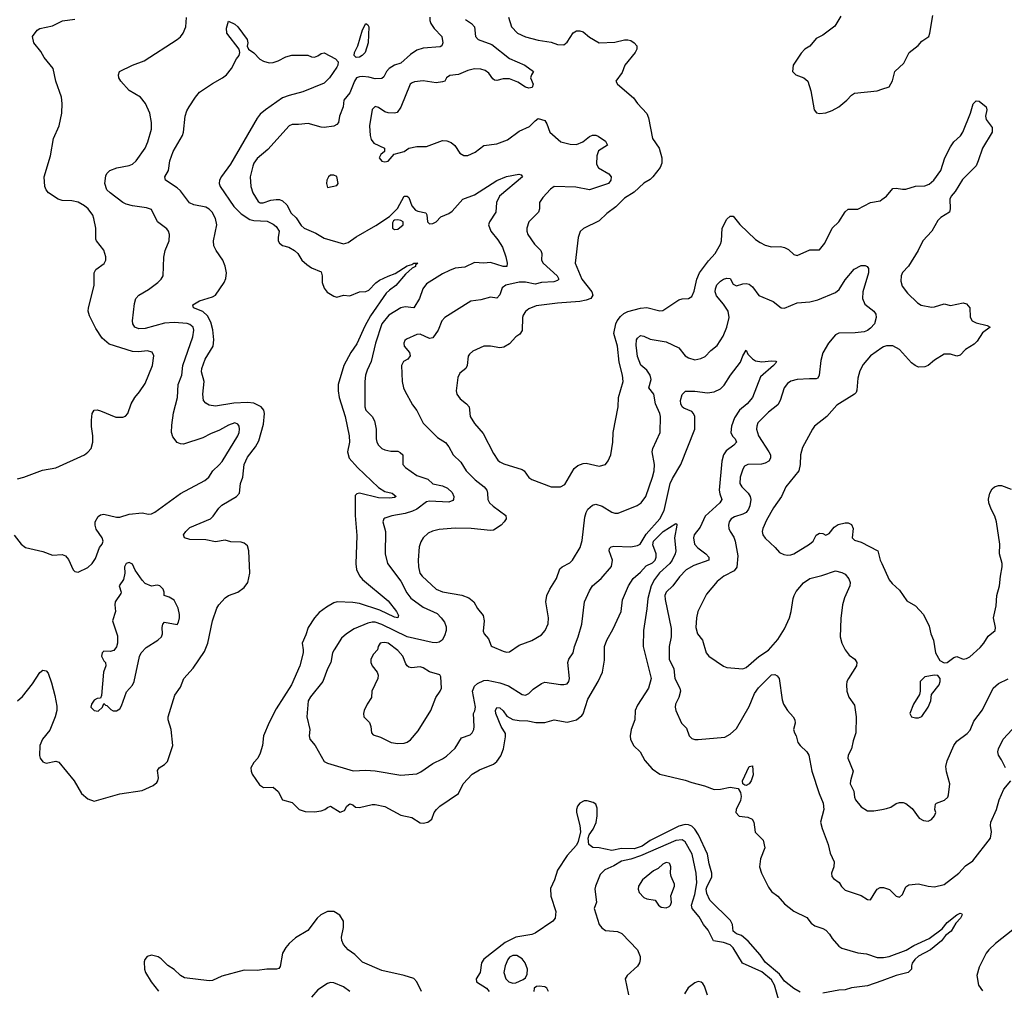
# Model space of a CAD drawing. Header units: inches. Extents: x 1552611 to 1694776, y 811966 to 917215.
# Tile 10 of 256: x 1584604 to 1590767, y 822857 to 828935. Entities that reach past the tile are written whole.
import ezdxf

# ---------------------------------------------------------------- set-up
doc = ezdxf.new("R2010")
doc.units = ezdxf.units.IN
doc.header["$MEASUREMENT"] = 0
doc.layers.add('B5882', color=7, linetype='Continuous')
doc.layers.add('B5892', color=7, linetype='Continuous')

msp = doc.modelspace()

# ---------------------------------------------------------------- linework, layer by layer
at = {"layer": 'B5882', "color": 5}
for points, elevation in [([(1584570, 825707.3), (1584613, 825650), (1584641, 825630), (1584750, 825606), (1584810, 825582.8), (1584870, 825586.8), (1584890, 825578.8), (1584910, 825554.8), (1584938, 825490), (1584950, 825480.4), (1584970, 825476.4), (1585030, 825504.9), (1585057.2, 825530), (1585078.9, 825561.1), (1585102.7, 825630), (1585119.3, 825650), (1585126, 825670), (1585120.9, 825690), (1585083.8, 825743.8), (1585075.6, 825770), (1585076.2, 825790), (1585095.8, 825824.2), (1585110, 825834.4), (1585130, 825839.5), (1585210, 825820.3), (1585230, 825820.8), (1585290, 825838.7), (1585370, 825847.2), (1585410, 825838.9), (1585430, 825840.9), (1585450, 825850.3), (1585610, 825969), (1585762, 826050), (1585787.7, 826070), (1585813.3, 826110), (1585853.2, 826146.8), (1585870.7, 826169.3), (1585969, 826330), (1585976.8, 826350), (1585980.7, 826370), (1585978.2, 826390), (1585970, 826403), (1585950, 826409.8), (1585910, 826395.8), (1585855.2, 826364.8), (1585797.9, 826342.1), (1585750, 826316.8), (1585630, 826277.2), (1585610, 826278.3), (1585590, 826288.2), (1585561.9, 826321.9), (1585553.5, 826350), (1585555.8, 826395.8), (1585566.4, 826473.6), (1585591.7, 826570), (1585595.8, 826650), (1585618.5, 826710), (1585625.2, 826770), (1585687.9, 826950), (1585693.7, 826990), (1585689.2, 827009.2), (1585670, 827027.2), (1585653, 827033), (1585570, 827039.2), (1585510, 827033.9), (1585390, 827000.2), (1585350, 826998.2), (1585324.2, 827010), (1585312.4, 827030), (1585309.8, 827050), (1585322.9, 827157.1), (1585331.5, 827190), (1585350, 827210.4), (1585410, 827246), (1585469.5, 827290), (1585489.4, 827310), (1585501.2, 827330), (1585506.9, 827446.9), (1585515.6, 827490), (1585539.7, 827550), (1585542.4, 827590), (1585535.6, 827610), (1585524.2, 827624.2), (1585466.6, 827670), (1585430, 827746), (1585397.5, 827757.5), (1585310, 827769.7), (1585270, 827779.7), (1585250, 827789.7), (1585170, 827849.7), (1585150, 827869.7), (1585136.4, 827910), (1585143.8, 827956.2), (1585150, 827970.8), (1585169.2, 827990), (1585211.8, 828008.2), (1585290, 828021.1), (1585310, 828029.3), (1585332.8, 828050), (1585388.6, 828130), (1585405.7, 828170), (1585429.7, 828250), (1585429.7, 828290), (1585418.9, 828350), (1585392.6, 828410), (1585360.7, 828450), (1585290, 828491.8), (1585237, 828550), (1585225.1, 828570), (1585222, 828590), (1585229.3, 828610), (1585309.3, 828650), (1585382.9, 828677.1), (1585588.8, 828811.2), (1585611.6, 828828.4), (1585628, 828850), (1585643.1, 828890), (1585648.2, 828948.2)], 740), ([(1584590, 826060.7), (1584630, 826070.7), (1584746.5, 826113.5), (1584831.2, 826128.8), (1585009.7, 826210.3), (1585030, 826226), (1585051.1, 826250), (1585061, 826290), (1585062.3, 826330), (1585053.3, 826386.7), (1585053.1, 826426.9), (1585057, 826470), (1585069.3, 826490), (1585090, 826492.4), (1585110, 826486.7), (1585205.2, 826445.2), (1585250, 826445.3), (1585267, 826453), (1585281.7, 826470), (1585302.3, 826530), (1585324.4, 826570), (1585354.8, 826605.2), (1585390, 826657.6), (1585435.8, 826770), (1585444.2, 826830), (1585433.7, 826853.7), (1585401.4, 826861.4), (1585350, 826855.4), (1585310, 826857.5), (1585164.1, 826904.1), (1585120.4, 826940.4), (1585080.8, 827000.8), (1585040.8, 827080.8), (1585033.6, 827110), (1585034, 827130), (1585071.2, 827270), (1585071.1, 827350), (1585080.5, 827370), (1585132.8, 827407.2), (1585142.5, 827430), (1585142.9, 827450), (1585131, 827491), (1585085.7, 827550), (1585081.4, 827561.4), (1585081, 827630), (1585068.6, 827690), (1585061, 827710), (1585033.5, 827750), (1585010, 827769.8), (1584970, 827792.6), (1584930, 827800.5), (1584870, 827802.4), (1584844, 827810), (1584785.2, 827850), (1584769.6, 827869.6), (1584760.9, 827890), (1584758, 827950), (1584797, 828083), (1584815.3, 828190), (1584850.8, 828270), (1584867.2, 828350), (1584869.7, 828410), (1584865.1, 828450), (1584829.4, 828550), (1584813.2, 828630), (1584757.4, 828697.4), (1584735.8, 828735.8), (1584692.3, 828790), (1584684.5, 828830), (1584714, 828870), (1584730, 828879.6), (1584810, 828895.8), (1584872.3, 828927.7), (1584950, 828938.2)], 760), ([(1584590, 824670.6), (1584622.3, 824697.7), (1584684.6, 824775.4), (1584730, 824847.3), (1584750, 824862.8), (1584770, 824858.8), (1584782.4, 824842.4), (1584803.7, 824783.7), (1584823.5, 824703.5), (1584835.9, 824635.9), (1584835.6, 824610), (1584825.8, 824570), (1584793.2, 824486.8), (1584746.7, 824430), (1584730.2, 824390), (1584727.1, 824327.1), (1584733, 824310), (1584750, 824287.3), (1584770, 824279.1), (1584830, 824293), (1584850, 824285.5), (1584944.4, 824170), (1584990.2, 824090.2), (1585030, 824057.1), (1585070, 824042), (1585230, 824088.2), (1585370, 824108), (1585440.1, 824139.9), (1585462, 824158), (1585469.6, 824170), (1585472.3, 824187.8), (1585467.3, 824232.8), (1585477, 824250), (1585510, 824270.3), (1585528.4, 824290), (1585561.6, 824390), (1585552.3, 824490), (1585534, 824550), (1585534, 824570), (1585575.6, 824704.4), (1585610, 824756), (1585631.9, 824810), (1585690, 824874), (1585761.3, 824978.7), (1585782.3, 825030), (1585811.7, 825170), (1585838.2, 825250), (1585849.8, 825270), (1585890, 825314.7), (1585910, 825329.2), (1585969.8, 825350.2), (1586010, 825379.5), (1586031.6, 825410), (1586045.4, 825470), (1586038.8, 825610), (1586030, 825639.7), (1586010, 825656.8), (1585990, 825662.5), (1585925.6, 825665.6), (1585890, 825675.1), (1585830, 825666), (1585770, 825677.2), (1585670, 825680.4), (1585636, 825690), (1585629.5, 825709.5), (1585643.6, 825730), (1585670, 825754.3), (1585798.7, 825810), (1585814.6, 825825.4), (1585850, 825875.8), (1585870, 825894.4), (1585961.6, 825950), (1585979.1, 825970), (1585985.7, 826030), (1586000.9, 826070), (1586008.7, 826150), (1586030, 826194.9), (1586080.2, 826259.8), (1586101, 826298.9), (1586130, 826403), (1586136.3, 826470), (1586131.4, 826490), (1586115.1, 826510), (1586070, 826533), (1586030, 826537.5), (1585945.4, 826534.6), (1585830, 826515.6), (1585790, 826522), (1585770, 826532.7), (1585755.1, 826550), (1585749.8, 826589.8), (1585758.8, 826670), (1585742.9, 826730), (1585744, 826750), (1585765.4, 826810), (1585815.2, 826890), (1585819.4, 826930), (1585812.6, 826992.6), (1585801.4, 827041.4), (1585780, 827080), (1585750, 827107.1), (1585692.3, 827130), (1585687.3, 827150), (1585730, 827174), (1585810, 827198.5), (1585830, 827210.2), (1585884.7, 827290), (1585894.6, 827314.6), (1585898.9, 827350), (1585890, 827391.8), (1585875.8, 827430), (1585833.5, 827490), (1585819.4, 827519.4), (1585818, 827550), (1585838.5, 827650), (1585830.4, 827690), (1585809.4, 827730), (1585790, 827749.4), (1585770, 827760.3), (1585694.9, 827774.9), (1585667.2, 827787.2), (1585610, 827862.6), (1585590, 827881.1), (1585517.6, 827930), (1585513.6, 827950), (1585536.4, 827990), (1585543.5, 828050), (1585563.7, 828110), (1585622.5, 828210), (1585629.8, 828230), (1585638.9, 828330), (1585650, 828363.8), (1585665.1, 828390), (1585704.1, 828450), (1585730, 828480.7), (1585810, 828536), (1585874, 828570), (1585898.7, 828590), (1585930.8, 828629.2), (1585962, 828690), (1585976.9, 828710), (1585982.4, 828730), (1585978.4, 828750), (1585899.7, 828850), (1585898.3, 828881.7), (1585910, 828924.7), (1585950, 828906.8), (1585970, 828890.8), (1586028.2, 828810), (1586032.2, 828790), (1586028.4, 828768.4), (1586035.5, 828750), (1586070, 828728), (1586107, 828687), (1586130, 828674.4), (1586164.9, 828664.9), (1586190, 828666.7), (1586222.5, 828677.5), (1586270, 828703), (1586307.7, 828712.3), (1586407.6, 828712.4), (1586430, 828701.6), (1586450, 828699.1), (1586470, 828707.7), (1586490, 828723.8), (1586510, 828727), (1586580.4, 828690), (1586596.6, 828670), (1586595.7, 828650), (1586590, 828637.7), (1586543.2, 828570), (1586510, 828536.5), (1586376.7, 828483.3), (1586290, 828461.1), (1586250, 828444.9), (1586142.4, 828370), (1586110, 828343.1), (1586090, 828319.1), (1585922.7, 828030), (1585866.4, 827953.6), (1585855.3, 827930), (1585852.9, 827910), (1585859.1, 827890), (1585945.3, 827765.3), (1585990, 827719.4), (1586043.9, 827683.9), (1586070, 827677), (1586152.6, 827672.6), (1586190, 827655.5), (1586210, 827639.6), (1586228.4, 827610), (1586221, 827570), (1586221.6, 827550), (1586230, 827534.7), (1586250, 827521.4), (1586289.5, 827509.5), (1586323.6, 827490), (1586344.6, 827470), (1586370.2, 827430), (1586401.5, 827401.5), (1586430, 827381.4), (1586490, 827356.1), (1586497.5, 827330), (1586497.6, 827290), (1586510, 827253.4), (1586529.3, 827229.3), (1586570, 827203.8), (1586590, 827198), (1586630, 827210.4), (1586670, 827204.9), (1586730, 827230.2), (1586770, 827232.4), (1586790, 827241.5), (1586833, 827287), (1586857, 827303), (1586910, 827329.2), (1586954.8, 827345.2), (1587030, 827394.4), (1587057.5, 827402.5), (1587070, 827411.3), (1587096, 827410), (1587082, 827398), (1587081.6, 827390), (1587060.8, 827379.2), (1587018, 827342), (1586958.9, 827270), (1586918.1, 827241.9), (1586898.1, 827221.9), (1586799.6, 827080.4), (1586764, 827016), (1586714.4, 826905.6), (1586676.3, 826850), (1586633.8, 826770), (1586597.2, 826650), (1586596.9, 826610), (1586604.3, 826570), (1586640.5, 826450), (1586666.7, 826330), (1586668.3, 826290), (1586656.2, 826230), (1586667.1, 826190), (1586719.1, 826130), (1586850, 826006), (1586890, 825980.7), (1586936, 825970), (1586960.7, 825950), (1586950, 825943.6), (1586921.7, 825938.3), (1586850, 825940.2), (1586730, 825970.4), (1586713.6, 825966.4), (1586704.6, 825955.4), (1586704, 825830), (1586713.9, 825706.1), (1586707.8, 825527.8), (1586711.7, 825491.7), (1586730, 825452.7), (1586750.3, 825430), (1586910, 825295.9), (1586962.8, 825230), (1586975.3, 825204.7), (1586970.8, 825190), (1586950, 825194), (1586858.6, 825238.6), (1586730, 825279.9), (1586690, 825286), (1586591.1, 825288.9), (1586570, 825282.8), (1586523.9, 825256.1), (1586478, 825222), (1586450.3, 825190), (1586410.2, 825129.8), (1586396, 825084), (1586372.2, 825030), (1586379, 824990), (1586377.7, 824970), (1586357.6, 824890), (1586304.9, 824770), (1586210, 824618.9), (1586165.2, 824534.8), (1586129.5, 824450), (1586124.8, 824390), (1586110, 824342.9), (1586093.6, 824310), (1586070, 824283.1), (1586051.1, 824250), (1586051.9, 824230), (1586059.8, 824210), (1586104.5, 824144.5), (1586130, 824127.2), (1586190, 824128.9), (1586222, 824102), (1586249.4, 824049.4), (1586310, 824032.7), (1586353.7, 823990), (1586390, 823977.3), (1586450, 823976), (1586490, 823981.6), (1586514.5, 823990), (1586530, 824002.4), (1586550, 824010.4), (1586610, 823972.9), (1586636.6, 823983.4), (1586652.3, 824010), (1586670, 824025.5), (1586690, 824019.1), (1586705.1, 824005.1), (1586730, 824001.8), (1586810, 824021.5), (1586830, 824021.5), (1586890, 824007.9), (1586990, 823953.4), (1587059.1, 823939.1), (1587110, 823906.9), (1587130, 823904), (1587159, 823910), (1587184, 823930), (1587199.3, 823970), (1587212, 823990), (1587234, 824010), (1587349.7, 824090.3), (1587380.5, 824150), (1587435.1, 824210), (1587482.3, 824237.7), (1587570, 824272.8), (1587590, 824290.3), (1587615.1, 824324.9), (1587632.6, 824370), (1587645.5, 824445.5), (1587644.8, 824464.8), (1587617.2, 824510), (1587584.7, 824590), (1587581.3, 824610), (1587590, 824627.3), (1587610, 824626), (1587630, 824608), (1587653.5, 824573.5), (1587690, 824552.4), (1587730, 824546.2), (1587784.8, 824544.8), (1587834.8, 824534.8), (1587890, 824534), (1587950, 824550.3), (1588030, 824536.5), (1588088.2, 824551.8), (1588122.6, 824577.4), (1588131, 824589), (1588160.5, 824679.5), (1588223.8, 824790), (1588252.8, 824850), (1588264.5, 824924.5), (1588264.5, 825010), (1588278.7, 825050), (1588319.3, 825120.8), (1588367.7, 825230), (1588377.3, 825302.7), (1588413.7, 825390), (1588444.2, 825435.8), (1588490, 825475), (1588525.4, 825514.6), (1588565.5, 825534.5), (1588582.2, 825550), (1588588.7, 825570), (1588587.4, 825590), (1588566.4, 825646.4), (1588570, 825670.1), (1588631, 825730), (1588710, 825780.5), (1588716.7, 825776.7), (1588717, 825770), (1588701.8, 825690), (1588710.7, 825610), (1588705.8, 825590), (1588687.3, 825550), (1588672.7, 825530), (1588607.9, 825472.1), (1588576.4, 825430), (1588556.3, 825390), (1588534.8, 825310), (1588530, 825245.2), (1588507.7, 825110), (1588505.8, 825010), (1588556.2, 824810), (1588539.8, 824750), (1588470, 824642.3), (1588456.6, 824610), (1588453.4, 824550), (1588431.8, 824490), (1588424.2, 824450), (1588427, 824427), (1588447.8, 824387.8), (1588488, 824350), (1588516.5, 824296.5), (1588563.5, 824243.5), (1588610.2, 824210.2), (1588770, 824172.2), (1588810, 824157.6), (1588890, 824138.5), (1588950, 824115.6), (1588990, 824116.9), (1589050, 824130.2), (1589100.6, 824120.6), (1589116.4, 824096.4), (1589119.6, 824070), (1589115.1, 824044.9), (1589088.7, 823990), (1589086.4, 823970), (1589107.9, 823947.9), (1589162.4, 823942.4), (1589188.5, 823928.5), (1589198, 823910), (1589207.9, 823847.9), (1589256.7, 823796.7), (1589268.2, 823750), (1589240.3, 823679.7), (1589235.3, 823630), (1589246.3, 823590), (1589290, 823502.4), (1589310, 823477), (1589350, 823446.7), (1589390, 823399.5), (1589450, 823352.2), (1589530, 823312.4), (1589557.7, 823277.7), (1589580.9, 823260.9), (1589630, 823245.5), (1589650, 823233.4), (1589673.4, 823210), (1589690, 823182.8), (1589730, 823134.8), (1589750, 823122), (1589850, 823092.7), (1589904.9, 823084.9), (1589970, 823062.6), (1590000, 823063)], 720), ([(1587170.2, 828950), (1587170.2, 828930), (1587177.2, 828910), (1587198.7, 828878.7), (1587246.4, 828830), (1587253, 828790), (1587246, 828770), (1587235.8, 828764.2), (1587130, 828757.4), (1587090, 828743.1), (1587050, 828716.8), (1586990, 828663.1), (1586950, 828650.8), (1586917.3, 828630), (1586899.7, 828610), (1586883.9, 828576.1), (1586870, 828565.8), (1586830, 828565), (1586790, 828575.3), (1586750, 828578.9), (1586730, 828577.5), (1586712, 828570), (1586699, 828550), (1586670, 828477.6), (1586632.7, 828430), (1586629.3, 828390), (1586606.7, 828330), (1586599.2, 828290), (1586590, 828279.2), (1586570, 828268.9), (1586510, 828258.7), (1586490, 828260.9), (1586410, 828285.6), (1586350, 828277.6), (1586310, 828278), (1586290.8, 828270), (1586158, 828122), (1586090, 828065.4), (1586070, 828036.9), (1586062.6, 828017.4), (1586047.5, 827950), (1586050.2, 827890.2), (1586063.1, 827850), (1586096.9, 827796.9), (1586110, 827787.9), (1586128.1, 827788.1), (1586176, 827804), (1586210, 827809.4), (1586230, 827808.6), (1586250, 827801.1), (1586276.4, 827776.4), (1586303.7, 827723.7), (1586334.5, 827694.5), (1586366.4, 827646.4), (1586384.9, 827630), (1586458.4, 827598.3), (1586510, 827566.4), (1586630, 827530.3), (1586660.7, 827539.3), (1586710, 827574.7), (1586834, 827646), (1586918, 827702), (1586967.8, 827752.2), (1587010, 827830.6), (1587030, 827830.7), (1587040.7, 827820.7), (1587059.5, 827770), (1587081.8, 827741.8), (1587095.1, 827735.1), (1587145.2, 827725.2), (1587152.4, 827712.4), (1587155.5, 827670), (1587170, 827657.1), (1587190, 827658.9), (1587210.5, 827669.5), (1587239.4, 827700.6), (1587290, 827722), (1587310, 827736.2), (1587378, 827810), (1587450, 827837.8), (1587590, 827927.2), (1587650, 827951.9), (1587728.2, 827968.2), (1587743.4, 827963.4), (1587751.8, 827951.8), (1587607.7, 827830), (1587588, 827790), (1587584.9, 827730), (1587544, 827670), (1587539, 827650), (1587553.1, 827610), (1587596.9, 827556.9), (1587626.7, 827510), (1587646, 827450), (1587654.4, 827410), (1587653.4, 827390), (1587630, 827388.4), (1587550, 827414), (1587510, 827411.1), (1587450, 827415.1), (1587390, 827385.6), (1587330, 827378.5), (1587294.7, 827365.3), (1587250, 827343.1), (1587150, 827281), (1587126.7, 827250), (1587106, 827190), (1587070.7, 827130), (1587016, 827136), (1586990, 827130.9), (1586915.5, 827084.5), (1586870, 827031.1), (1586831.6, 826908.4), (1586804.7, 826795.3), (1586778.7, 826741.3), (1586769.3, 826709.3), (1586763.8, 826670), (1586764.5, 826510), (1586770.3, 826490), (1586810.6, 826450), (1586823.9, 826423.9), (1586834.9, 826370), (1586834.7, 826310), (1586838.5, 826290), (1586848.9, 826270), (1586870, 826250.2), (1586890, 826240.6), (1586926.8, 826233.2), (1586970, 826232.4), (1586985.7, 826225.7), (1587002, 826210), (1587002.8, 826150), (1587018.4, 826130), (1587090, 826081.6), (1587157.6, 826057.6), (1587189, 826029), (1587250, 826015.3), (1587280.9, 826000.9), (1587310, 825974.7), (1587321.3, 825950), (1587319.7, 825930), (1587315.3, 825924.7), (1587290, 825913.6), (1587170, 825919.3), (1587150, 825916), (1587089.5, 825870.4), (1587062.8, 825857.2), (1587017.2, 825842.8), (1586932.5, 825827.5), (1586890, 825814.5), (1586882.4, 825810), (1586878, 825790), (1586893, 825730), (1586892.5, 825590), (1586906.2, 825530), (1586990, 825418.5), (1587027.1, 825347.1), (1587053.2, 825313.2), (1587130, 825256.8), (1587216.1, 825216.1), (1587241.6, 825190), (1587261.9, 825161.9), (1587273.8, 825133.8), (1587273.9, 825110), (1587263.9, 825076.1), (1587249.2, 825050.8), (1587230, 825037.2), (1587210, 825032.2), (1587184.8, 825035.2), (1587030, 825069.9), (1586870, 825148.9), (1586830, 825161.6), (1586810, 825162.5), (1586783.6, 825156.4), (1586698.5, 825121.5), (1586648.8, 825090), (1586617.8, 825062.2), (1586571.5, 824988.5), (1586562.8, 824970), (1586550.6, 824909.4), (1586530.2, 824870), (1586501.2, 824790), (1586424.6, 824695.4), (1586410.2, 824670), (1586401.5, 824570), (1586420.3, 824490), (1586415.5, 824450), (1586420.5, 824430), (1586454.4, 824390), (1586510, 824290.5), (1586530, 824278.9), (1586692, 824232), (1586770, 824235.9), (1586830, 824232.2), (1586990, 824203.6), (1587090, 824212.6), (1587115.6, 824224.5), (1587190, 824276.9), (1587250, 824306), (1587275.9, 824324.1), (1587330, 824373.4), (1587370, 824437.3), (1587423.3, 824456.7), (1587436.3, 824470), (1587446.4, 824490), (1587449, 824510), (1587443.5, 824590), (1587452.8, 824607.2), (1587457, 824630), (1587437.7, 824730), (1587450, 824762.2), (1587470, 824778.9), (1587510, 824796.8), (1587530, 824800.2), (1587610, 824783.2), (1587663.7, 824763.7), (1587750, 824710.3), (1587770, 824705.8), (1587790, 824715.3), (1587817.9, 824742.1), (1587870, 824777.6), (1587890, 824786), (1587990, 824772.9), (1588010, 824771.8), (1588030, 824777.1), (1588040.5, 824790), (1588045.4, 824810), (1588034.8, 824910), (1588041.8, 824930), (1588067.8, 824970), (1588076.8, 825010), (1588100.2, 825070), (1588123.5, 825150), (1588139.7, 825290), (1588170, 825359.5), (1588189.8, 825390), (1588243.6, 825436.4), (1588308.9, 825511.1), (1588313.5, 825550), (1588292.8, 825610), (1588296.1, 825623.9), (1588305.9, 825634.1), (1588322.2, 825637.8), (1588430, 825633.2), (1588470, 825641.7), (1588488.2, 825651.8), (1588526, 825714), (1588610, 825810.1), (1588638.7, 825861.3), (1588675.8, 826030), (1588690, 826062.4), (1588741.8, 826150), (1588830.6, 826370), (1588829.8, 826449.8), (1588822.3, 826470), (1588810, 826480.9), (1588761.5, 826501.5), (1588750.9, 826510.9), (1588741.8, 826530), (1588740.5, 826550), (1588751.1, 826588.9), (1588771.7, 826608.3), (1588830, 826608.4), (1588910, 826597.8), (1588950, 826605.2), (1588990, 826623.9), (1589013.6, 826646.4), (1589053.6, 826710), (1589116.1, 826790), (1589130, 826831), (1589150, 826866), (1589160.7, 826840.7), (1589190, 826811.4), (1589210, 826798.4), (1589250, 826792.9), (1589310, 826799), (1589336.7, 826796.7), (1589340.5, 826790), (1589322.6, 826770), (1589241.7, 826698.3), (1589190, 826569.7), (1589157.3, 826530), (1589110, 826489.8), (1589077.8, 826442.2), (1589059.2, 826390), (1589055.3, 826350), (1589066.2, 826326.2), (1589083.1, 826310), (1589090.2, 826290), (1589072.8, 826270), (1589025, 826235), (1589010.1, 826209.9), (1588999.4, 826170), (1588982.7, 825990), (1588985.6, 825965.6), (1588999.7, 825930), (1588987, 825910), (1588894.1, 825825.8), (1588862.4, 825757.6), (1588825.5, 825710), (1588820.8, 825690), (1588828.1, 825650), (1588847.5, 825627.5), (1588899, 825590), (1588916.5, 825570), (1588916.4, 825550), (1588823, 825517), (1588776.5, 825490), (1588733.1, 825446.9), (1588692.7, 825390), (1588650, 825350.8), (1588643, 825330), (1588644.4, 825304.4), (1588682, 825122), (1588682.3, 825070), (1588669.2, 825010.8), (1588669.3, 824930), (1588697.3, 824870), (1588705.2, 824810), (1588735.3, 824750), (1588739.1, 824730), (1588730.3, 824690), (1588708.7, 824650), (1588706, 824630), (1588710.3, 824610), (1588745.5, 824530), (1588778.3, 824498.3), (1588794, 824450), (1588810, 824434), (1588830, 824427.9), (1588850, 824428.5), (1589016.6, 824443.4), (1589050, 824462), (1589090, 824497.4), (1589170, 824634.4), (1589203.9, 824716.1), (1589228.3, 824751.7), (1589310, 824832.5), (1589330, 824835.5), (1589346, 824826), (1589358.5, 824810), (1589376.2, 824676.2), (1589384.4, 824650), (1589408.9, 824608.9), (1589445.3, 824570), (1589456.5, 824550), (1589456.9, 824530), (1589448, 824490), (1589453.1, 824470), (1589463.6, 824450), (1589474, 824410), (1589488.4, 824390), (1589531.2, 824351.2), (1589542.8, 824330), (1589562.9, 824230), (1589607.5, 824090), (1589632.4, 824030), (1589637.3, 823990), (1589616.9, 823910), (1589625.8, 823870), (1589664.2, 823770), (1589675.9, 823715.9), (1589702.4, 823662.4), (1589700.3, 823630), (1589685.2, 823590), (1589687.4, 823570), (1589697.3, 823557.3), (1589733.4, 823533.4), (1589746.8, 823506.8), (1589770, 823485.3), (1589870.3, 823450.3), (1589910, 823425.5), (1589930, 823424), (1589961.7, 823478.3), (1589971.6, 823490), (1589990, 823500.2), (1590000, 823500.4)], 740), ([(1587395, 828935), (1587431.4, 828910), (1587451, 828890), (1587456.1, 828830), (1587474, 828810), (1587559.3, 828779.3), (1587670, 828691.2), (1587764.9, 828650), (1587820.7, 828610), (1587806.8, 828590), (1587800.5, 828570), (1587817.3, 828530), (1587811.3, 828510), (1587790, 828506.3), (1587770, 828512.8), (1587722.7, 828542.7), (1587670, 828564.8), (1587630, 828565.2), (1587590, 828553.6), (1587576.9, 828556.9), (1587564.9, 828564.9), (1587539.9, 828599.9), (1587517.2, 828617.2), (1587490, 828625.3), (1587450, 828626.7), (1587410, 828616.6), (1587350, 828591.9), (1587295.4, 828584.6), (1587275.5, 828570), (1587264, 828550), (1587250, 828544.7), (1587210, 828540.2), (1587130, 828551.7), (1587075.1, 828545), (1587060.8, 828539.2), (1587047.7, 828530), (1586990, 828386.6), (1586965.9, 828354.2), (1586950, 828349.7), (1586910, 828351), (1586890, 828356.8), (1586850, 828385.1), (1586830, 828391.5), (1586810, 828372.7), (1586794.2, 828270), (1586797.4, 828210), (1586804.3, 828184.3), (1586821.3, 828161.3), (1586887.3, 828130), (1586887.7, 828110), (1586865.5, 828090), (1586853, 828070), (1586870, 828048.9), (1586890, 828044.7), (1586910, 828048.1), (1586947.6, 828092.4), (1587010, 828108.4), (1587039, 828130), (1587090, 828140.4), (1587150, 828141.5), (1587250, 828179.2), (1587276.9, 828176.9), (1587305.2, 828165.2), (1587327.9, 828147.9), (1587358.9, 828098.9), (1587384.8, 828084.8), (1587410, 828085.3), (1587454.4, 828105.6), (1587510, 828146.7), (1587590, 828157.1), (1587657.6, 828182.4), (1587730, 828236.3), (1587794.9, 828265.1), (1587830, 828302), (1587850, 828315.5), (1587890, 828304), (1587903.4, 828283.4), (1587921.6, 828230), (1587990.8, 828170), (1588050, 828154.9), (1588090, 828152.9), (1588129.5, 828170), (1588170, 828203.7), (1588190, 828212), (1588210, 828212), (1588225.5, 828205.5), (1588270, 828174.4), (1588283, 828150), (1588227, 828113), (1588216.8, 828083.2), (1588213.8, 828030), (1588226.9, 828006.9), (1588290.5, 827970.5), (1588305.2, 827950), (1588304.1, 827930), (1588288.9, 827910), (1588170, 827869.8), (1588085.5, 827885.5), (1587950, 827889.6), (1587926.4, 827873.6), (1587878.6, 827821.4), (1587857.1, 827790), (1587858, 827750), (1587850.3, 827730), (1587790.2, 827670), (1587779.2, 827630), (1587779.1, 827610), (1587785.2, 827590), (1587827.1, 827530), (1587866, 827490), (1587871.3, 827470), (1587869.3, 827430), (1587881.3, 827410), (1587969.1, 827330), (1587977.7, 827310), (1587970, 827301.1), (1587946.2, 827293.8), (1587870.7, 827290), (1587830, 827279.3), (1587770, 827290.4), (1587730, 827290.4), (1587646.5, 827273.5), (1587624.9, 827255.1), (1587608.4, 827211.6), (1587590, 827191.3), (1587550, 827196.4), (1587490, 827180.7), (1587427.3, 827172.7), (1587265.3, 827070), (1587245.5, 827050), (1587224, 826990), (1587190, 826943.5), (1587170, 826937.7), (1587110, 826966), (1587090, 826964.2), (1587024.8, 826935.2), (1587013.9, 826926.1), (1587007.6, 826910), (1587010.3, 826890), (1587043.6, 826850), (1587047.7, 826830), (1587034, 826810), (1587005.8, 826794.2), (1586993.2, 826770), (1586998.6, 826670), (1587005.5, 826630), (1587014, 826610), (1587063.7, 826523.7), (1587090, 826487.3), (1587130, 826408), (1587219.1, 826319.1), (1587270, 826287.4), (1587290, 826260.3), (1587316.9, 826210), (1587365, 826165), (1587398.5, 826110), (1587454.1, 826054.1), (1587510.3, 826010), (1587527, 825990), (1587532.8, 825970), (1587534, 825930), (1587545.2, 825910), (1587567.8, 825887.8), (1587646.4, 825830), (1587648.8, 825810), (1587637.4, 825790), (1587617.7, 825770), (1587570, 825739.5), (1587550, 825736.1), (1587430, 825749.4), (1587328.8, 825751.2), (1587230, 825741.8), (1587187.8, 825732.2), (1587161.1, 825718.9), (1587130.2, 825689.8), (1587115.2, 825664.8), (1587105.2, 825634.8), (1587098.3, 825550), (1587099.6, 825510), (1587107.9, 825470), (1587123.7, 825450), (1587210, 825368.3), (1587250, 825352.7), (1587372.4, 825332.4), (1587414.7, 825314.7), (1587447.2, 825290), (1587470, 825248.4), (1587504.5, 825204.5), (1587511.8, 825170), (1587505.5, 825105.5), (1587511.3, 825090), (1587539.1, 825059.1), (1587555.3, 825015.3), (1587562, 825010), (1587630, 824980.5), (1587650, 824975.5), (1587670, 824977.3), (1587730, 825019.3), (1587810, 825048.2), (1587870, 825083.8), (1587893.6, 825110), (1587912.5, 825152.5), (1587913.5, 825190), (1587898, 825290), (1587904, 825330), (1587922.6, 825370), (1587963.6, 825436.4), (1587984.4, 825495.6), (1587998.4, 825510), (1588046.6, 825533.4), (1588064.2, 825550), (1588112.4, 825630), (1588125.6, 825674.4), (1588140.5, 825819.5), (1588148.8, 825850), (1588160.6, 825870), (1588190, 825895.9), (1588210, 825900.7), (1588250, 825888.4), (1588310, 825851.3), (1588330, 825844.4), (1588350, 825845.3), (1588468, 825892), (1588494, 825910), (1588523, 825950), (1588565, 826070), (1588574.4, 826110), (1588576.5, 826150), (1588562, 826230), (1588566.6, 826250), (1588612.1, 826350), (1588613.8, 826450), (1588609.8, 826470), (1588583.1, 826530), (1588572.2, 826590), (1588541.8, 826630), (1588557.2, 826682.9), (1588550.7, 826709.3), (1588530, 826739.4), (1588491.8, 826771.7), (1588470, 826825.6), (1588462.6, 826897.4), (1588465, 826930), (1588470, 826941.3), (1588490, 826956.5), (1588510, 826953.8), (1588550, 826934.3), (1588650, 826917.5), (1588730, 826879.5), (1588770, 826830.3), (1588790, 826816.9), (1588830, 826806), (1588867.5, 826812.5), (1588893.4, 826826.6), (1588930, 826863.8), (1588970, 826894.4), (1589007.8, 826952.2), (1589030, 827010.6), (1589044.3, 827070), (1589038.4, 827110), (1589010, 827153.2), (1588966.2, 827206.2), (1588957.8, 827230), (1588958.4, 827250), (1588966.4, 827273.6), (1588990, 827298.5), (1589010, 827311), (1589030, 827317.2), (1589050, 827313.7), (1589070, 827278.7), (1589090, 827269.2), (1589130, 827281.1), (1589150, 827282.9), (1589170, 827278), (1589190, 827263.1), (1589230, 827208.7), (1589320.7, 827170), (1589370, 827130.6), (1589390, 827128.2), (1589470, 827161.6), (1589550, 827167.5), (1589599.8, 827180.2), (1589710, 827227.1), (1589733.9, 827246.1), (1589770, 827306.3), (1589827, 827373), (1589870, 827396.5), (1589896, 827396), (1589909.2, 827389.2), (1589916.3, 827376.3), (1589917.7, 827350), (1589881.6, 827230), (1589878.1, 827190), (1589893.2, 827153.2), (1589950.3, 827110), (1589963.6, 827090), (1589965.6, 827070), (1589953.7, 827030), (1589930, 827002.3), (1589911.4, 826988.6), (1589890, 826980.8), (1589833.1, 826973.1), (1589730, 826972.1), (1589710, 826962.4), (1589666.7, 826910), (1589630.2, 826849.8), (1589618.8, 826801.2), (1589608.9, 826710), (1589599.3, 826690), (1589590, 826685.1), (1589547, 826687), (1589470, 826681.5), (1589430, 826672.1), (1589410, 826656.8), (1589389.3, 826630), (1589364.1, 826550), (1589350, 826523.1), (1589290, 826478.4), (1589224.7, 826410), (1589217.1, 826390), (1589216.3, 826370), (1589227.5, 826330), (1589292.8, 826230), (1589303, 826210), (1589304.3, 826190), (1589293.2, 826170), (1589270, 826157.6), (1589247.4, 826152.6), (1589161, 826150), (1589141.3, 826138.7), (1589130, 826120.9), (1589113, 826070), (1589112.1, 826030), (1589123.2, 826010), (1589164.2, 825970), (1589176.3, 825950), (1589180.9, 825930), (1589175, 825890), (1589166.6, 825870), (1589150, 825849.8), (1589130, 825838), (1589077.5, 825822.5), (1589056.4, 825810), (1589044.6, 825790), (1589039.6, 825770), (1589041.7, 825750), (1589050.3, 825730), (1589074.4, 825694.4), (1589082.6, 825670), (1589097.9, 825577.9), (1589093, 825507), (1589076.2, 825483.8), (1589011.8, 825450), (1588970, 825417.8), (1588902.4, 825337.6), (1588847.9, 825230), (1588839.2, 825190), (1588835.2, 825130), (1588845.8, 825090), (1588878.7, 825050), (1588901.3, 824970), (1588918, 824950), (1589010, 824887.2), (1589030, 824879.5), (1589130, 824870.4), (1589150, 824879.3), (1589230, 824947.4), (1589290, 824987.9), (1589350, 825054.9), (1589390, 825120.3), (1589423, 825190), (1589433.6, 825230), (1589444.3, 825310), (1589451.5, 825330), (1589464.9, 825355.1), (1589510, 825409.4), (1589550, 825435.8), (1589625.6, 825454.4), (1589710, 825484.2), (1589750, 825474.4), (1589770, 825462.8), (1589794.3, 825434.3), (1589801.4, 825410), (1589799.4, 825390), (1589765.7, 825314.3), (1589753.7, 825270), (1589744.5, 825184.5), (1589740.3, 825070), (1589750.3, 825030), (1589770.4, 824990), (1589796.3, 824956.3), (1589830.7, 824930), (1589843.8, 824910), (1589841.3, 824890), (1589792, 824810), (1589782, 824790), (1589778.7, 824770), (1589781.7, 824730), (1589793, 824693), (1589830, 824642), (1589840.4, 824570), (1589836.5, 824470), (1589819.9, 824420.1), (1589810.2, 824369.8), (1589790.4, 824330), (1589786.7, 824310), (1589821.3, 824230), (1589803.7, 824170), (1589802.6, 824150), (1589824.6, 824104.6), (1589830, 824066), (1589835.8, 824050), (1589870, 824007.3), (1589910, 823980.7), (1589950, 823980.4), (1590000, 823989.5)], 760), ([(1587663.1, 828950), (1587682.8, 828890), (1587719.5, 828850), (1587770, 828828), (1587850, 828807.4), (1587930, 828793.6), (1587970, 828780.2), (1588010, 828778.2), (1588030, 828793.1), (1588068.5, 828851.5), (1588090, 828864.4), (1588110, 828865.3), (1588130, 828858), (1588170, 828826.3), (1588230, 828790.4), (1588330, 828794.4), (1588390, 828807.7), (1588410, 828807.7), (1588430, 828804), (1588450.8, 828790), (1588467.3, 828770), (1588467.7, 828750), (1588456.4, 828730), (1588392.2, 828650), (1588375.1, 828604.9), (1588336.3, 828550), (1588344.9, 828530), (1588446.3, 828446.3), (1588470.5, 828410), (1588530, 828346.8), (1588539.4, 828319.4), (1588564.5, 828190), (1588606, 828130), (1588622.8, 828070), (1588623.1, 828036.9), (1588612.4, 828010), (1588567.7, 827950), (1588550, 827933.3), (1588509.5, 827910.5), (1588450, 827855.4), (1588390, 827817.6), (1588336.1, 827763.9), (1588279.1, 827720.9), (1588230, 827675.6), (1588132.9, 827627.1), (1588111.8, 827608.2), (1588100.3, 827570), (1588081.3, 827410), (1588122.8, 827310), (1588186, 827230), (1588191.3, 827210), (1588178.9, 827190), (1588150, 827177.7), (1588110.6, 827169.4), (1587970, 827160.5), (1587837.2, 827142.8), (1587790, 827125.2), (1587770, 827107.1), (1587755.9, 827084.1), (1587751.9, 827070), (1587750, 826989.6), (1587733.9, 826966.1), (1587710, 826948), (1587670, 826904.7), (1587635.1, 826884.9), (1587610, 826880.4), (1587550, 826891.6), (1587510, 826891.6), (1587440.7, 826859.3), (1587419.2, 826840.8), (1587411.5, 826828.4), (1587404.6, 826770), (1587396.9, 826750), (1587359.3, 826720.7), (1587345.4, 826694.6), (1587335.9, 826610), (1587341.1, 826590), (1587361.3, 826561.3), (1587400.9, 826530), (1587418.2, 826510), (1587423.6, 826450), (1587450, 826407), (1587504.1, 826344.1), (1587570, 826219.3), (1587597.6, 826177.6), (1587610, 826165.7), (1587633.9, 826153.9), (1587750, 826118.7), (1587761.6, 826110), (1587790, 826067.3), (1587810, 826055.5), (1587930, 826010.6), (1587990, 826010.6), (1588015.4, 826024.6), (1588075.5, 826124.5), (1588096.8, 826143.2), (1588130, 826155.3), (1588150, 826157), (1588230, 826138.7), (1588270, 826150.5), (1588288.3, 826171.7), (1588304.2, 826210), (1588316.9, 826290), (1588317.7, 826350), (1588349.7, 826510), (1588351, 826570), (1588380.4, 826670), (1588376.1, 826710), (1588355.3, 826790), (1588345.3, 826890), (1588323.2, 826970), (1588335.3, 827030), (1588343.8, 827050), (1588363.5, 827076.5), (1588385.4, 827094.6), (1588410, 827106.8), (1588490, 827129.2), (1588530, 827132.2), (1588610, 827111.5), (1588630, 827113.4), (1588730, 827181.7), (1588750, 827187.6), (1588790, 827188.9), (1588810, 827202.4), (1588825.5, 827234.5), (1588842.1, 827310), (1588858.7, 827350), (1588914.9, 827425.1), (1588957.2, 827470), (1588989.8, 827530), (1588995.8, 827550), (1589001, 827630), (1589030, 827686.3), (1589050, 827704), (1589070, 827704.2), (1589111.5, 827651.5), (1589210, 827558.7), (1589239.1, 827539.1), (1589270, 827523.6), (1589310, 827511.7), (1589366.3, 827513.7), (1589390, 827508.7), (1589415.1, 827495.1), (1589450, 827465.3), (1589470, 827458.4), (1589550, 827492.9), (1589610, 827493.4), (1589644.2, 827535.8), (1589689.7, 827630), (1589731.1, 827670), (1589770, 827732.4), (1589790, 827748.5), (1589850, 827748.2), (1589928.7, 827790), (1589990, 827800.5), (1590000, 827808)], 780), ([(1589743.6, 828956.4), (1589706, 828894), (1589630, 828838), (1589590, 828816), (1589550, 828768.7), (1589518, 828750), (1589494.4, 828725.6), (1589446, 828650), (1589442, 828610), (1589462, 828590), (1589512, 828570), (1589536, 828550), (1589554.8, 828490), (1589576, 828370), (1589590.8, 828350.8), (1589610, 828347.3), (1589650, 828350.8), (1589690, 828365.5), (1589730, 828388.2), (1589780.7, 828430), (1589810, 828463), (1589830, 828474.9), (1589971.2, 828488.8), (1590000, 828498.9)], 820), ([(1590000, 826879.8), (1589929.7, 826830.3), (1589883.6, 826776.4), (1589863.1, 826736.9), (1589849.4, 826690), (1589844.4, 826615.6), (1589839.3, 826600.7), (1589830, 826589.5), (1589718.3, 826521.7), (1589654.9, 826450), (1589578.7, 826390), (1589565.3, 826370), (1589503, 826257), (1589490.2, 826210), (1589489.1, 826150), (1589481.5, 826110), (1589400.3, 826010), (1589372.9, 825950), (1589322.1, 825877.9), (1589278.9, 825801.1), (1589254.8, 825750), (1589251.8, 825730), (1589255.8, 825710), (1589270, 825688.9), (1589333, 825630), (1589359.3, 825599.3), (1589386.1, 825586.1), (1589410, 825581.5), (1589430, 825583.2), (1589450, 825591.3), (1589547.6, 825650), (1589570, 825670.4), (1589590, 825708), (1589610, 825720.3), (1589630, 825718.7), (1589650, 825707), (1589670, 825717.1), (1589701.8, 825758.2), (1589726.5, 825773.5), (1589770, 825784.7), (1589790, 825783.6), (1589810, 825773.7), (1589820.3, 825750), (1589814.9, 825690), (1589830, 825676.4), (1589870, 825663.6), (1589975.5, 825610), (1589990.6, 825550), (1590000, 825529.4)], 780), ([(1589490, 822846), (1589450, 822868), (1589390, 822914.3), (1589358.7, 822958.7), (1589270, 823033.3), (1589238.8, 823078.8), (1589164.3, 823164.3), (1589121.2, 823201.2), (1589090, 823211.4), (1589070, 823227.4), (1589065.4, 823270), (1589053.6, 823293.6), (1588922.6, 823422.6), (1588904.5, 823464.5), (1588901.5, 823490), (1588906.3, 823510), (1588935.1, 823564.9), (1588936.6, 823590), (1588918.4, 823650), (1588909.9, 823709.9), (1588852.8, 823830), (1588830, 823866.9), (1588810, 823885.3), (1588790, 823893.6), (1588770, 823895.1), (1588730, 823885.7), (1588550, 823794.7), (1588499.4, 823760.6), (1588450, 823743.7), (1588370, 823744.8), (1588310, 823733.7), (1588230, 823749.3), (1588192.1, 823752.1), (1588167.2, 823770), (1588162.3, 823810), (1588168.2, 823830), (1588194.2, 823865.8), (1588212.7, 823907.3), (1588218.7, 823950), (1588218.6, 823998.6), (1588210, 824022.7), (1588193.5, 824033.5), (1588156.7, 824043.3), (1588136.2, 824043.8), (1588110, 824029.6), (1588096, 824010), (1588089.3, 823990), (1588089.3, 823970), (1588109.2, 823890), (1588114.3, 823850), (1588099.5, 823790), (1588090, 823766.6), (1588030, 823702), (1587970.3, 823610), (1587951.7, 823550), (1587925.7, 823494.3), (1587927.8, 823447.8), (1587960.3, 823350), (1587956.5, 823310), (1587940.3, 823290), (1587830, 823216.2), (1587810, 823207.6), (1587710, 823189.6), (1587642.7, 823157.3), (1587508.1, 823051.9), (1587495.1, 823030), (1587486.2, 822970), (1587461.7, 822930), (1587463.8, 822910), (1587524.9, 822870), (1587543.1, 822850)], 720), ([(1589374.7, 822730), (1589328.3, 822890), (1589310, 822923.8), (1589250, 822973.4), (1589128.3, 823028.3), (1589070, 823124.4), (1589050, 823141.5), (1589010, 823157.8), (1588947.1, 823167.1), (1588913.4, 823233.4), (1588884.2, 823270), (1588856.8, 823316.8), (1588813.1, 823370), (1588809.9, 823390), (1588830, 823457.1), (1588841.9, 823530), (1588838.4, 823590), (1588813.1, 823710), (1588770, 823786.5), (1588750, 823798.8), (1588710, 823795.2), (1588490, 823699.1), (1588430, 823677.6), (1588370, 823666.2), (1588322.8, 823637.2), (1588267.2, 823612.8), (1588236.8, 823583.2), (1588207.2, 823510), (1588204.2, 823490), (1588214, 823410), (1588200.5, 823370), (1588231.6, 823270), (1588248, 823248), (1588270, 823231.7), (1588345.1, 823225.1), (1588372.3, 823212.3), (1588471.2, 823110), (1588487.6, 823070), (1588488.4, 823050), (1588483.2, 823030), (1588471.4, 823008.6), (1588406.4, 822950), (1588392.7, 822930), (1588413.7, 822830)], 740), ([(1587119.1, 822850), (1587090, 822911), (1587070, 822930.7), (1587010, 822951.2), (1586870, 822982.5), (1586750, 823034.7), (1586700.8, 823080.8), (1586660.5, 823110), (1586630, 823143.6), (1586620.3, 823170), (1586618.4, 823190), (1586631.8, 823251.8), (1586630.9, 823290), (1586607.4, 823327.4), (1586570, 823351), (1586530, 823350.9), (1586489.3, 823330.7), (1586465.7, 823310), (1586407.6, 823232.4), (1586330, 823186.6), (1586290.2, 823150), (1586270, 823126.2), (1586248.6, 823090), (1586234, 823006), (1586225.3, 822994.7), (1586210.9, 822989.1), (1586150.2, 822989.8), (1586090, 822982.2), (1586010, 822982.6), (1585870, 822945.4), (1585810, 822918), (1585790, 822916.3), (1585636.2, 822936.2), (1585610.9, 822950.9), (1585570, 822988.8), (1585531.8, 823011.8), (1585490, 823054.8), (1585470, 823067.4), (1585430, 823078.5), (1585401.6, 823070), (1585387.2, 823050), (1585383.6, 823036.4), (1585384.7, 822990), (1585391.6, 822970), (1585426.7, 822910), (1585473.1, 822853.1)], 720), ([(1586670, 822849.8), (1586630, 822878.4), (1586570, 822905.1), (1586550, 822907.3), (1586530, 822900.7), (1586470, 822860.5), (1586430, 822815.6)], 740), ([(1587914.5, 822850), (1587903.1, 822870), (1587890, 822878.5), (1587855.8, 822884.2), (1587838.7, 822881.3), (1587823.7, 822870), (1587821.7, 822850)], 740), ([(1588908.1, 822828.1), (1588890, 822884), (1588879.3, 822899.3), (1588870, 822909.3), (1588850, 822912.7), (1588830, 822903.7), (1588787.2, 822872.8), (1588764.2, 822835.8)], 760), ([(1590000, 822917.3), (1589910, 822885.1), (1589810, 822872.3), (1589770, 822860.9), (1589730, 822859.3), (1589630, 822839.3)], 720)]:
    msp.add_lwpolyline(points, dxfattribs=dict(at, elevation=elevation))
for points, elevation in [([(1586710, 828697.8), (1586703.6, 828703.6), (1586698.4, 828710), (1586700.6, 828730), (1586720.9, 828770), (1586750, 828870.6), (1586770.4, 828910.4), (1586782.5, 828902.5), (1586790.3, 828890), (1586786, 828790), (1586767, 828730), (1586747.2, 828710), (1586730, 828701)], 720), ([(1586550, 827960.7), (1586536.3, 827950), (1586526, 827930), (1586523.7, 827910), (1586530, 827884), (1586590, 827896.3), (1586597.4, 827910), (1586590, 827953), (1586570, 827960.5)], 760), ([(1586970, 827681.6), (1586950, 827679.3), (1586943.8, 827676.2), (1586937.5, 827662.5), (1586938.4, 827630), (1586950, 827620.3), (1586970, 827623.9), (1587004.2, 827650), (1587003.7, 827670), (1586990, 827678)], 740), ([(1585290, 825536.3), (1585270, 825529.2), (1585259.3, 825510), (1585262.8, 825470), (1585254, 825430), (1585226, 825390), (1585238.8, 825350), (1585237.3, 825342.7), (1585200.7, 825290), (1585198.8, 825270), (1585204.7, 825230), (1585186, 825170), (1585217.3, 825077.3), (1585217.3, 825030), (1585210, 825008.7), (1585194.2, 824985.8), (1585170, 824978.4), (1585130, 824980.7), (1585119.3, 824970), (1585115.3, 824950), (1585130, 824920.5), (1585142, 824910), (1585142.4, 824890), (1585128.8, 824850), (1585116, 824704), (1585110, 824686), (1585090, 824684), (1585070, 824673.2), (1585053.4, 824650), (1585048.9, 824630), (1585070, 824608.7), (1585094.5, 824605.5), (1585122, 824630), (1585130, 824654), (1585142, 824642), (1585150, 824641), (1585175.1, 824615.1), (1585190, 824608.2), (1585210, 824606.4), (1585230, 824620.4), (1585241.8, 824638.2), (1585272.7, 824727.3), (1585310, 824767.7), (1585320.5, 824790), (1585353.1, 824946.9), (1585364.5, 824970), (1585396.6, 825003.4), (1585469.2, 825050), (1585492, 825070), (1585498.4, 825090), (1585495.6, 825130), (1585500.7, 825150), (1585510, 825162), (1585590, 825148.4), (1585598.3, 825161.7), (1585603.6, 825190), (1585605.1, 825210), (1585596.2, 825250), (1585570, 825301.2), (1585539.5, 825319.5), (1585508.7, 825330), (1585508.7, 825350), (1585501.2, 825370), (1585482, 825390), (1585465.2, 825394.8), (1585430, 825388.7), (1585390, 825404), (1585370, 825425.2), (1585327.7, 825487.7), (1585310, 825526)], 740), ([(1586890, 825035.6), (1586870, 825034), (1586860.4, 825030), (1586848.4, 825010), (1586844, 824990), (1586818.3, 824961.7), (1586802.6, 824930), (1586802.3, 824910), (1586810.3, 824890), (1586840.5, 824850), (1586848, 824830), (1586845.5, 824810), (1586808.2, 824730), (1586805.5, 824690), (1586779.3, 824650), (1586760.4, 824610), (1586755.5, 824590), (1586757.3, 824570), (1586793.7, 824533.7), (1586802.4, 824510), (1586806, 824470), (1586816.4, 824456.4), (1586861.8, 824441.8), (1586930, 824409.2), (1586970, 824402.2), (1587010, 824404.4), (1587030, 824411.4), (1587050, 824425.3), (1587098.3, 824481.7), (1587178.3, 824610), (1587209.4, 824690.6), (1587236.4, 824730), (1587243.5, 824750), (1587239.6, 824819.6), (1587233.4, 824833.4), (1587170, 824851.5), (1587130, 824876.3), (1587110, 824882), (1587056.9, 824876.9), (1587040.7, 824880.7), (1587028.5, 824888.4), (1587021, 824901), (1587002, 824950), (1586970, 824986), (1586911.1, 825030)], 760), ([(1589150, 824139.5), (1589142.7, 824142.7), (1589129.7, 824149.7), (1589127.2, 824170), (1589170, 824258.8), (1589190, 824262), (1589194, 824206), (1589183, 824170), (1589170, 824149.3)], 720), ([(1588650, 823658), (1588630, 823647.3), (1588599.3, 823620.7), (1588570, 823605.7), (1588502, 823550), (1588477.4, 823510), (1588475.6, 823490), (1588481.7, 823470), (1588510, 823438.3), (1588530, 823430.3), (1588582, 823422), (1588602.8, 823390), (1588618.8, 823378.8), (1588650, 823374), (1588670, 823381.3), (1588678, 823390), (1588684, 823410), (1588680.5, 823450), (1588703, 823510), (1588702.4, 823522.4), (1588680.9, 823570), (1588677, 823590), (1588679.6, 823630), (1588673.6, 823650), (1588670, 823654.5)], 760), ([(1587690, 823076.3), (1587670, 823065), (1587659.5, 823050), (1587641.9, 823010), (1587634.8, 822970), (1587646.6, 822930), (1587665.2, 822910), (1587690, 822901.8), (1587710, 822904.9), (1587755.8, 822924.2), (1587770, 822935.8), (1587780.9, 822959.1), (1587781.5, 822990), (1587768.2, 823030), (1587750, 823054.2), (1587715.2, 823075.2)], 740)]:
    msp.add_lwpolyline(points, close=True, dxfattribs=dict(at, elevation=elevation))
at = {"layer": 'B5892', "color": 5}
for points, elevation in [([(1590000, 828498.9), (1590045.1, 828514.9), (1590067.9, 828552.1), (1590080.5, 828610), (1590137.9, 828662.1), (1590170.9, 828729.1), (1590226.6, 828773.4), (1590250, 828799.5), (1590293.5, 828830), (1590301, 828850), (1590318.5, 828961.5)], 820), ([(1590000, 827808), (1590030, 827830.4), (1590070, 827877.4), (1590090, 827880.3), (1590130, 827873.2), (1590150, 827874.4), (1590210, 827892.9), (1590270, 827894.2), (1590295.9, 827904.1), (1590325.4, 827930), (1590369.7, 827990), (1590394.2, 828070), (1590430, 828138.4), (1590451.1, 828170), (1590491.8, 828208.2), (1590506.4, 828230), (1590555.6, 828350), (1590572.4, 828407.6), (1590590, 828426), (1590610, 828424.9), (1590652.7, 828390), (1590656.4, 828370), (1590648.7, 828330), (1590652.4, 828310), (1590690, 828258.8), (1590690.2, 828230), (1590629.4, 828130.6), (1590603.9, 828050), (1590590, 828020.5), (1590505.9, 827934.1), (1590460, 827860), (1590433.7, 827830), (1590426.7, 827810), (1590428.1, 827750), (1590422.8, 827730), (1590370, 827695.7), (1590350, 827676.8), (1590313.2, 827610), (1590257.2, 827550), (1590227.3, 827490), (1590168, 827392), (1590129.2, 827350.8), (1590121.4, 827330), (1590118.1, 827298.1), (1590127.2, 827267.2), (1590161.4, 827221.4), (1590222.5, 827162.5), (1590247, 827147), (1590310, 827134.8), (1590330, 827136.1), (1590390, 827156.3), (1590430, 827146), (1590510, 827161.2), (1590530, 827156.5), (1590550.3, 827130), (1590552, 827072), (1590565.5, 827050), (1590590, 827036.5), (1590659.9, 827019.9), (1590678, 827010), (1590630, 826974), (1590597.2, 826922.8), (1590577.7, 826902.3), (1590524, 826870), (1590490, 826834), (1590470, 826828.4), (1590430, 826840.3), (1590390, 826840.9), (1590330, 826803.1), (1590290.1, 826769.9), (1590270, 826760.2), (1590230, 826759.9), (1590209.1, 826769.1), (1590186.6, 826786.6), (1590110, 826868.8), (1590070, 826892.1), (1590030, 826893.6), (1590010, 826886.8), (1590000, 826879.8)], 780), ([(1590000, 825529.4), (1590046.9, 825426.9), (1590064.4, 825404.4), (1590110, 825362.4), (1590157, 825297), (1590210, 825264.9), (1590260.7, 825210), (1590296.8, 825136.8), (1590306.8, 825090), (1590322.8, 825050), (1590336.4, 824970), (1590362.4, 824922.4), (1590390, 824907.2), (1590410, 824910.3), (1590450, 824942), (1590470, 824947.3), (1590510, 824930.8), (1590530, 824934), (1590550, 824946), (1590616.6, 825003.4), (1590639.5, 825030), (1590665.8, 825074.2), (1590709.6, 825110.4), (1590710.9, 825130), (1590699.1, 825190), (1590715.2, 825264.8), (1590720.7, 825330), (1590736.8, 825390), (1590741.8, 825450), (1590754, 825510), (1590753.8, 825530), (1590737.1, 825590), (1590737.7, 825650), (1590717.1, 825790), (1590706.5, 825826.5), (1590683.9, 825870), (1590669.8, 825910.2), (1590668.4, 825931.6), (1590676.2, 825970), (1590690, 825997.8), (1590706.3, 826010), (1590730, 826017.7), (1590750, 826018), (1590810, 825995.3)], 780), ([(1590000, 823989.5), (1590030, 823994.9), (1590056.2, 824003.8), (1590090, 824027.3), (1590110, 824033.4), (1590133.2, 824033.2), (1590150, 824026.8), (1590190, 823996.3), (1590234.4, 823934.4), (1590260.9, 823920.9), (1590290, 823916.3), (1590310, 823927.7), (1590329.3, 823950), (1590337.2, 823970), (1590332.7, 823990), (1590336.5, 824023.5), (1590342, 824030), (1590391.7, 824048.3), (1590412.5, 824067.5), (1590418.2, 824081.8), (1590425.1, 824150), (1590404.7, 824224.7), (1590401.3, 824258.7), (1590410, 824294.8), (1590451.1, 824390), (1590470, 824416.5), (1590535.2, 824464.8), (1590553.6, 824486.4), (1590576.4, 824543.6), (1590630, 824612.7), (1590696.4, 824750), (1590730, 824779.1), (1590790, 824807.5)], 760), ([(1590773.8, 824250), (1590750, 824300.5), (1590729.7, 824330), (1590725.7, 824350), (1590729.7, 824370), (1590758.9, 824430), (1590815.6, 824490)], 740), ([(1590000, 823500.4), (1590010, 823500.7), (1590048.5, 823488.5), (1590090, 823446), (1590110, 823441.1), (1590130, 823457.3), (1590150, 823504.9), (1590170, 823517), (1590230, 823524.9), (1590290, 823508.9), (1590330, 823506), (1590390, 823520.3), (1590481.1, 823590), (1590523.5, 823636.5), (1590570, 823667.2), (1590679.8, 823810), (1590687, 823850), (1590679.7, 823890), (1590681.7, 823910), (1590718.7, 823990), (1590733.9, 824050), (1590763.4, 824116.6), (1590806.9, 824170)], 740), ([(1590000, 823063), (1590010, 823063.2), (1590045.2, 823070), (1590151.8, 823108.2), (1590200.9, 823139.1), (1590297.1, 823182.9), (1590378.3, 823241.7), (1590410, 823282.8), (1590470, 823330.3), (1590490, 823340.5), (1590498.4, 823338.4), (1590502, 823330), (1590493.1, 823310), (1590462.8, 823277.2), (1590433.2, 823226.8), (1590399.5, 823200.5), (1590372.8, 823167.2), (1590304.9, 823110), (1590229.4, 823070.6), (1590206, 823050), (1590190, 823028), (1590184.9, 823010), (1590186, 822990), (1590164.7, 822970), (1590090, 822949.4), (1590000, 822917.3)], 720), ([(1590889.4, 823290), (1590711.2, 823150), (1590669.2, 823110), (1590653.4, 823090), (1590610, 823002.9), (1590595.5, 822950), (1590605.4, 822890), (1590630, 822854.4)], 740)]:
    msp.add_lwpolyline(points, dxfattribs=dict(at, elevation=elevation))
at = {"layer": 'B5892', "color": 5, "elevation": 780}
msp.add_lwpolyline([(1590330, 824829.7), (1590270, 824821.2), (1590241, 824790), (1590241, 824730), (1590236, 824710), (1590198, 824650), (1590176, 824590), (1590186, 824570), (1590210, 824563), (1590230, 824563), (1590250, 824571), (1590290, 824630.7), (1590306, 824670), (1590311.5, 824710), (1590358.7, 824770), (1590365.7, 824790), (1590366, 824810), (1590350, 824827.6)], close=True, dxfattribs=at)

doc.saveas('drawing.dxf')
